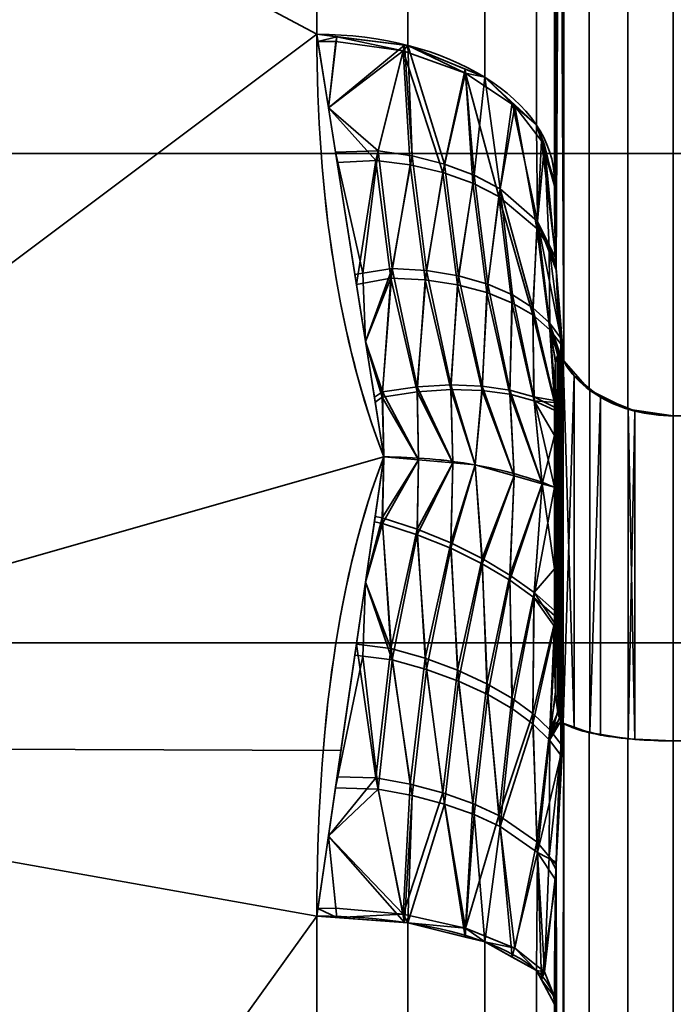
# Model space of a CAD drawing. Header units: millimetres. Extents: x -110 to 110, y -15 to 15.
# Tile 86 of 110: x 52.75 to 55.5, y 5.2 to 9.34. Entities that reach past the tile are written whole.
import ezdxf

# ---------------------------------------------------------------- set-up
doc = ezdxf.new("R2010")
doc.units = ezdxf.units.MM
doc.layers.add('1', color=7, linetype='Continuous', true_color=0xffffff)

msp = doc.modelspace()

# ---------------------------------------------------------------- linework, layer by layer
at = {"layer": '1', "color": 252, "linetype": 'Continuous', "lineweight": 35}
for p, q in [((55.5, 13.9777, 0.7899), (55.5, 7.6729, 11.7101)), ((55.5, 7.6729, -11.7101), (55.5, 13.9777, -0.7899)), ((55, 13.8564, 2), (55, 8.6603, 11)), ((55, 8.6603, -11), (55, 13.8564, -2)), ((55.5, 7.6729, 11.7101), (64, 7.6729, 11.7101)), ((55.5, 7.6729, -11.7101), (64, 7.6729, -11.7101)), ((55.5, 6.3048, 12.5), (64, 6.3048, 12.5)), ((55.5, 6.3048, -12.5), (64, 6.3048, -12.5)), ((55.5, -6.3048, -12.5), (55.5, 6.3048, -12.5)), ((55.5, 6.3048, 12.5), (55.5, -6.3048, 12.5))]:
    msp.add_line(p, q, dxfattribs=at)
at = {"layer": '1', "color": 252, "linetype": 'Continuous', "lineweight": 35, "extrusion": (1, 0, 0)}
for centre, radius, start, end in [((0, 0, 54), 15, 308.21321, 351.78679), ((0, 0, 54), 15, 8.21321, 51.78679), ((0, 0, 55), 14, 308.21321, 351.78679), ((0, 0, 55), 14, 8.21321, 51.78679), ((0, 0, 54), 15, 68.21321, 111.78679), ((0, 0, 54), 15, 248.21321, 291.78679)]:
    msp.add_arc(centre, radius, start, end, dxfattribs=at)
at = {"layer": '1', "color": 252, "linetype": 'Continuous', "lineweight": 35, "extrusion": (0, 0.785714, 0.61859)}
msp.add_arc((-54, -14), 1, 180, 270, dxfattribs=at)
at = {"layer": '1', "color": 252, "linetype": 'Continuous', "lineweight": 35, "extrusion": (-9.46215e-07, -0.785714, 0.61859)}
msp.add_arc((54, 14, -0.0001), 1, 0, 90, dxfattribs=at)
at = {"layer": '1', "color": 252, "linetype": 'Continuous', "lineweight": 35, "extrusion": (-1, 0, 0)}
for centre, radius, start, end in [((0, 0, -55), 14.5, 237.45707, 242.53526), ((0, 0, -55), 14.5, 117.45707, 122.53526), ((0, 0, -55.5), 14, 236.7655, 243.2345), ((0, 0, -55.5), 14, 116.7655, 123.2345)]:
    msp.add_arc(centre, radius, start, end, dxfattribs=at)
at = {"layer": '1', "color": 252, "linetype": 'Continuous', "lineweight": 35, "extrusion": (-9.54466e-07, 0.928571, 0.371154)}
msp.add_arc((-54, -14, -0.0001), 1, 180, 269.9999, dxfattribs=at)
at = {"layer": '1', "color": 252, "linetype": 'Continuous', "lineweight": 35, "extrusion": (0, -0.928571, 0.371154)}
msp.add_arc((54, 14), 1, 0, 90, dxfattribs=at)
at = {"layer": '1', "color": 252, "linetype": 'Continuous', "lineweight": 35}
for points in [[(54.2821, 7.5, -12.9904), (54.0956, 7.9812, -12.7126), (54, 8.5986, -12.3212), (54, 9.2788, -11.7857)], [(54, 9.2788, 11.7857), (54, 8.5978, 12.3219), (54.096, 7.9803, 12.7131), (54.2821, 7.5, 12.9904)], [(55, 8.6603, 11), (55, 8.6, 11.0782), (55.001, 8.4779, 11.2355), (55.0065, 8.2872, 11.4766), (55.0169, 8.0957, 11.7139), (55.0272, 7.9731, 11.8631), (55.0333, 7.9126, 11.936)], [(55.0333, 7.9126, -11.936), (55.027, 7.9753, -11.8604), (55.0165, 8.1014, -11.707), (55.0062, 8.2947, -11.4672), (55.0009, 8.4838, -11.228), (55, 8.6024, -11.0752), (55, 8.6603, -11)], [(55, 7.8, -12.2233), (55, 7.8119, -12.2073), (55.0003, 7.8345, -12.176), (55.0017, 7.8644, -12.1313), (55.004, 7.8902, -12.0883), (55.0076, 7.9115, -12.0464), (55.0129, 7.9266, -12.0052), (55.0208, 7.9311, -11.9662), (55.0287, 7.9216, -11.9444), (55.0333, 7.9126, -11.936)], [(54, 5.5673, -13.9286), (54, 6.3722, -13.6068), (54.096, 7.0198, -13.2676), (54.2821, 7.5, -12.9904)], [(54.2821, 7.5, 12.9904), (54.0956, 7.0188, 13.2682), (54, 6.3712, 13.6072), (54, 5.5673, 13.9286)], [(55, 7.3727, -12.7698), (54.9497, 7.393, -12.8051), (54.8421, 7.4294, -12.8681), (54.6647, 7.4696, -12.9378), (54.4762, 7.4943, -12.9806), (54.3468, 7.5, -12.9904), (54.2821, 7.5, -12.9904)], [(55, 7.3727, 12.7698), (54.9497, 7.393, 12.8051), (54.8421, 7.4294, 12.8681), (54.6647, 7.4697, 12.9378), (54.4762, 7.4944, 12.9806), (54.3468, 7.5, 12.9904), (54.2821, 7.5, 12.9904)], [(55, 6.6857, 12.8667), (55, 6.6659, 12.869), (55.0003, 6.6275, 12.8728), (55.0017, 6.5738, 12.8764), (55.004, 6.5237, 12.8773), (55.0076, 6.4768, 12.8748), (55.0129, 6.4336, 12.8672), (55.0208, 6.3975, 12.8517), (55.0287, 6.3834, 12.8325), (55.0333, 6.3806, 12.8205)], [(55, 5.1962, -13), (55, 5.294, -12.987), (55.001, 5.4912, -12.9598), (55.0065, 5.7954, -12.9152), (55.0169, 6.0966, -12.8681), (55.0272, 6.2872, -12.8364), (55.0333, 6.3806, -12.8205)], [(55.0333, 6.3806, 12.8205), (55.027, 6.2837, 12.837), (55.0165, 6.0878, 12.8695), (55.0062, 5.7834, 12.917), (55.0009, 5.4818, 12.9612), (55, 5.2902, 12.9875), (55, 5.1962, 13)]]:
    msp.add_open_spline(points, degree=3, dxfattribs=at)
for points, knots in [([(55.0333, 7.9126, 11.936), (55.031, 7.9171, 11.9403), (55.0286, 7.9209, 11.9455), (55.0244, 7.9262, 11.957), (55.0225, 7.9277, 11.9634), (55.0182, 7.9292, 11.9797), (55.016, 7.9281, 11.99), (55.0095, 7.9204, 12.0274), (55.0069, 7.9081, 12.0537), (55.001, 7.8674, 12.1301), (55, 7.8336, 12.1782), (55, 7.7988, 12.225)], [0, 0, 0, 0, 0.060109, 0.060109, 0.1199, 0.1199, 0.212935, 0.212935, 0.471207, 0.471207, 1, 1, 1, 1]), ([(55.5, 7.6729, -11.7101), (55.4452, 7.6729, -11.7101), (55.3896, 7.6799, -11.7166), (55.2861, 7.7064, -11.7417), (55.2369, 7.7263, -11.7605), (55.1506, 7.7762, -11.8076), (55.1125, 7.807, -11.8366), (55.0627, 7.8635, -11.8898), (55.0462, 7.8876, -11.9125), (55.0333, 7.9126, -11.936)], [0, 0, 0, 0, 0.272272, 0.272272, 0.544337, 0.544337, 0.81965, 0.81965, 1, 1, 1, 1]), ([(55.5, 7.6729, 11.7101), (55.4452, 7.6729, 11.7101), (55.3896, 7.6799, 11.7166), (55.2861, 7.7064, 11.7417), (55.2369, 7.7263, 11.7605), (55.1506, 7.7762, 11.8076), (55.1125, 7.807, 11.8366), (55.0627, 7.8635, 11.8898), (55.0462, 7.8876, 11.9125), (55.0333, 7.9126, 11.936)], [0, 0, 0, 0, 0.272272, 0.272272, 0.544336, 0.544336, 0.819649, 0.819649, 1, 1, 1, 1]), ([(55.0333, 6.3806, -12.8205), (55.031, 6.382, -12.8266), (55.0286, 6.3846, -12.8325), (55.0244, 6.392, -12.8428), (55.0225, 6.3968, -12.8472), (55.0182, 6.4101, -12.8568), (55.016, 6.4196, -12.861), (55.0095, 6.4558, -12.873), (55.0069, 6.4848, -12.8755), (55.001, 6.5713, -12.8784), (55, 6.6298, -12.8732), (55, 6.6878, -12.8664)], [0, 0, 0, 0, 0.060109, 0.060109, 0.1199, 0.1199, 0.212935, 0.212935, 0.471201, 0.471201, 1, 1, 1, 1]), ([(55.5, 6.3048, -12.5), (55.4452, 6.3048, -12.5), (55.3896, 6.307, -12.5093), (55.2861, 6.3154, -12.5448), (55.2369, 6.3217, -12.5714), (55.1506, 6.3376, -12.6382), (55.1125, 6.3473, -12.6794), (55.0627, 6.3651, -12.7549), (55.0462, 6.3727, -12.7871), (55.0333, 6.3806, -12.8205)], [0, 0, 0, 0, 0.272272, 0.272272, 0.544336, 0.544336, 0.819649, 0.819649, 1, 1, 1, 1]), ([(55.5, 6.3048, 12.5), (55.4452, 6.3048, 12.5), (55.3896, 6.307, 12.5093), (55.2861, 6.3154, 12.5448), (55.2369, 6.3217, 12.5714), (55.1506, 6.3376, 12.6382), (55.1125, 6.3473, 12.6794), (55.0627, 6.3651, 12.7549), (55.0462, 6.3727, 12.7871), (55.0333, 6.3806, 12.8205)], [0, 0, 0, 0, 0.272272, 0.272272, 0.544337, 0.544337, 0.81965, 0.81965, 1, 1, 1, 1])]:
    msp.add_open_spline(points, degree=3, knots=knots, dxfattribs=at)
at = {"layer": '1', "color": 252, "linetype": 'Continuous', "lineweight": 35, "extrusion": (-1, 0, 0)}
msp.add_open_spline([(55, 7.3727, -12.7698), (55, 7.4225, -12.7105), (55, 7.52, -12.5904), (55, 7.6616, -12.4082), (55, 7.7541, -12.2851), (55, 7.8, -12.2233)], degree=3, dxfattribs=at)
at = {"layer": '1', "color": 252, "linetype": 'Continuous', "lineweight": 35, "extrusion": (-1, 2.30904e-13, 1.9362e-13)}
msp.add_open_spline([(55, 7.7988, 12.225), (55, 7.6613, 12.4101), (55, 7.5208, 12.5932), (55, 7.3727, 12.7698)], degree=3, dxfattribs=at)
at = {"layer": '1', "color": 252, "linetype": 'Continuous', "lineweight": 35, "extrusion": (1, 0, 0)}
msp.add_open_spline([(55, 7.3727, 12.7698), (55, 7.2964, 12.7833), (55, 7.1436, 12.8077), (55, 6.915, 12.8393), (55, 6.7622, 12.8578), (55, 6.6857, 12.8667)], degree=3, dxfattribs=at)
at = {"layer": '1', "color": 252, "linetype": 'Continuous', "lineweight": 35, "extrusion": (-1, 1.56683e-13, -8.90328e-13)}
msp.add_open_spline([(55, 6.6878, -12.8664), (55, 6.9168, -12.84), (55, 7.1456, -12.8098), (55, 7.3727, -12.7698)], degree=3, dxfattribs=at)
at = {"layer": '1', "color": 252, "linetype": 'Continuous', "lineweight": 35}
for points in [[(55.0401, 14.2828, -0.8814), (55.007, 8.294, -11.4673), (55.0073, 14.0819, -1.439)], [(55.007, 8.294, -11.4673), (55.0401, 14.2828, -0.8814), (55.0401, 7.9048, -11.9286)], [(55.007, 14.0779, 1.4493), (55.0401, 7.9047, 11.9286), (55.0401, 14.2828, 0.8814)], [(55.0401, 7.9048, -11.9286), (55.0401, 14.2828, -0.8814), (55.1464, 14.1219, -0.833), (55.1464, 7.7824, -11.8134)], [(55.0401, 14.2828, 0.8814), (55.0401, 7.9047, 11.9286), (55.1464, 7.7824, 11.8134), (55.1464, 14.1219, 0.833)], [(55.1464, 7.7824, -11.8134), (55.1464, 14.1219, -0.833), (55.3087, 14.0152, -0.8011), (55.3087, 7.7014, -11.7369)], [(55.1464, 14.1219, 0.833), (55.1464, 7.7824, 11.8134), (55.3087, 7.7014, 11.7369), (55.3087, 14.0152, 0.8011)], [(55.0073, 14.0819, -1.439), (55.007, 8.294, -11.4673), (55, 8.6603, -11)], [(55, 8.6603, -11), (55, 13.8564, -2), (55.0073, 14.0819, -1.439)], [(55.0073, 8.2871, 11.476), (55.007, 14.0779, 1.4493), (55, 13.8564, 2)], [(55.0401, 7.9047, 11.9286), (55.007, 14.0779, 1.4493), (55.0073, 8.2871, 11.476)], [(55.3087, 7.7014, -11.7369), (55.3087, 14.0152, -0.8011), (55.5, 13.9777, -0.7899), (55.5, 7.6729, -11.7101)], [(55.3087, 14.0152, 0.8011), (55.3087, 7.7014, 11.7369), (55.5, 7.6729, 11.7101), (55.5, 13.9777, 0.7899)], [(55, 8.6603, -11), (55, 12.1244, -7), (55, 13.8564, -2)], [(55, 13.8564, 2), (55, 12.1244, 7), (55, 8.6603, 11)], [(55, 13.8564, 2), (55, 8.6603, 11), (55.0073, 8.2871, 11.476)], [(54.3827, 12.9414, -7.4324), (54.3827, 9.2318, -11.7259), (54, 9.2788, -11.7857), (54, 13.0075, -7.4703)], [(54.3827, 9.2318, 11.7259), (54.3827, 12.9074, 7.4914), (54, 12.9732, 7.5296), (54, 9.2788, 11.7857)], [(54.7071, 12.7535, -7.3245), (54.7071, 9.0977, -11.5556), (54.3827, 9.2318, -11.7259), (54.3827, 12.9414, -7.4324)], [(54.7071, 9.0977, 11.5556), (54.7071, 12.7199, 7.3826), (54.3827, 12.9074, 7.4914), (54.3827, 9.2318, 11.7259)], [(54.9239, 12.4721, -7.1629), (54.9239, 8.897, -11.3007), (54.7071, 9.0977, -11.5556), (54.7071, 12.7535, -7.3245)], [(54.9239, 8.897, 11.3007), (54.9239, 12.4393, 7.2197), (54.7071, 12.7199, 7.3826), (54.7071, 9.0977, 11.5556)], [(55, 12.1403, -6.9723), (55, 8.6603, -11), (54.9239, 8.897, -11.3007), (54.9239, 12.4721, -7.1629)], [(55, 8.6603, 11), (55, 12.1084, 7.0276), (54.9239, 12.4393, 7.2197), (54.9239, 8.897, 11.3007)], [(50, 11.4061, -9.7417), (54, 11.4061, -9.7417), (54, 9.2788, -11.7857)], [(54, 9.2788, -11.7857), (50, 6.2799, -13.6221), (50, 11.4061, -9.7417)], [(50, 11.4061, 9.7417), (50, 6.2799, 13.6221), (54, 9.2788, 11.7857)], [(54, 9.2788, 11.7857), (54, 11.4061, 9.7417), (50, 11.4061, 9.7417)], [(65, 9.5), (51.2, 9.5), (51.2, 8.7769, -3.6355), (65, 8.7769, -3.6355)], [(65, 8.7769, 3.6355), (51.2, 8.7769, 3.6355), (51.2, 9.5), (65, 9.5)], [(50, 6.2799, -13.6221), (54, 9.2788, -11.7857), (54.2821, 7.5, -12.9904)], [(54.2821, 7.5, 12.9904), (54, 9.2788, 11.7857), (50, 6.2799, 13.6221)], [(54.0048, 9.2489, -11.806), (54, 9.2788, -11.7857), (54.0847, 9.2684, -11.7725)], [(54.0491, 8.9691, 11.9955), (54.0847, 9.2684, 11.7725), (54, 9.2788, 11.7857)], [(54.0847, 9.2684, -11.7725), (54.0795, 9.2481, -11.8058), (54.0048, 9.2489, -11.806)], [(54.0048, 9.2489, -11.806), (54.0795, 9.2481, -11.8058), (54.0491, 8.9692, -11.9954)], [(54.3696, 9.2334, 11.7279), (54.0847, 9.2684, 11.7725), (54.0491, 8.9691, 11.9955)], [(54.0491, 8.9692, -11.9954), (54.0795, 9.2481, -11.8058), (54.3628, 9.2088, -11.7541)], [(54.3628, 9.2088, -11.7541), (54.0795, 9.2481, -11.8058), (54.0847, 9.2684, -11.7725)], [(54.0847, 9.2684, -11.7725), (54.3827, 9.2318, -11.7259), (54.3628, 9.2088, -11.7541)], [(54.2576, 8.7878, 12.1197), (54.3696, 9.2334, 11.7279), (54.0491, 8.9691, 11.9955)], [(54.0491, 8.9692, -11.9954), (54.3628, 9.2088, -11.7541), (54.249, 8.7481, -12.1518)], [(54.3927, 8.7293, -12.109), (54.249, 8.7481, -12.1518), (54.3628, 9.2088, -11.7541)], [(54.3696, 9.2334, 11.7279), (54.2576, 8.7878, 12.1197), (54.4008, 8.767, 12.0761)], [(54.6263, 9.1155, -11.6338), (54.3628, 9.2088, -11.7541), (54.3827, 9.2318, -11.7259)], [(54.3628, 9.2088, -11.7541), (54.6263, 9.1155, -11.6338), (54.5304, 8.6968, -12.048)], [(54.5304, 8.6968, -12.048), (54.3927, 8.7293, -12.109), (54.3628, 9.2088, -11.7541)], [(54.4008, 8.767, 12.0761), (54.3827, 9.2318, 11.7259), (54.3696, 9.2334, 11.7279)], [(54.3827, 9.2318, -11.7259), (54.6243, 9.1319, -11.5991), (54.6263, 9.1155, -11.6338)], [(54.3827, 9.2318, 11.7259), (54.4008, 8.767, 12.0761), (54.5377, 8.7327, 12.0144)], [(54.5377, 8.7327, 12.0144), (54.6243, 9.1319, 11.5991), (54.3827, 9.2318, 11.7259)], [(54.6243, 9.1319, 11.5991), (54.5377, 8.7327, 12.0144), (54.6623, 8.6859, 11.9368)], [(54.6263, 9.1155, -11.6338), (54.6243, 9.1319, -11.5991), (54.7071, 9.0977, -11.5556)], [(54.6623, 8.6859, 11.9368), (54.7071, 9.0977, 11.5556), (54.6243, 9.1319, 11.5991)], [(54.656, 8.6518, -11.971), (54.5304, 8.6968, -12.048), (54.6263, 9.1155, -11.6338)], [(54.6263, 9.1155, -11.6338), (54.8331, 8.9764, -11.4551), (54.7661, 8.5956, -11.88)], [(54.7661, 8.5956, -11.88), (54.656, 8.6518, -11.971), (54.6263, 9.1155, -11.6338)], [(54.8331, 8.9764, -11.4551), (54.6263, 9.1155, -11.6338), (54.7071, 9.0977, -11.5556)], [(54.7071, 9.0977, 11.5556), (54.6623, 8.6859, 11.9368), (54.7711, 8.628, 11.8454)], [(54.7071, 9.0977, -11.5556), (54.9239, 8.897, -11.3007), (54.8331, 8.9764, -11.4551)], [(54.7711, 8.628, 11.8454), (54.8215, 8.9918, 11.4211), (54.7071, 9.0977, 11.5556)], [(54.249, 8.7481, -12.1518), (54.0855, 8.7397, -12.1508), (54.0491, 8.9692, -11.9954)], [(54.0491, 8.9691, 11.9955), (54.0788, 8.7821, 12.1221), (54.2576, 8.7878, 12.1197)], [(54.9258, 8.4612, -11.6746), (54.7661, 8.5956, -11.88), (54.8331, 8.9764, -11.4551)], [(54.8215, 8.9918, 11.4211), (54.7711, 8.628, 11.8454), (54.928, 8.4909, 11.6396)], [(54.928, 8.4909, 11.6396), (54.9239, 8.897, 11.3007), (54.8215, 8.9918, 11.4211)], [(54.8331, 8.9764, -11.4551), (54.9576, 8.8133, -11.2462), (54.9258, 8.4612, -11.6746)], [(54.9576, 8.8133, -11.2462), (54.8331, 8.9764, -11.4551), (54.9239, 8.897, -11.3007)], [(54.9239, 8.897, -11.3007), (54.9448, 8.832, -11.2181), (54.9576, 8.8133, -11.2462)], [(54.928, 8.4909, 11.6396), (54.9448, 8.832, 11.2181), (54.9239, 8.897, 11.3007)], [(54.9448, 8.832, 11.2181), (54.928, 8.4909, 11.6396), (55.0064, 8.3344, 11.4156)], [(54.9448, 8.832, -11.2181), (55, 8.6603, -11), (55.0004, 8.6404, -11.0253)], [(55.0004, 8.6404, -11.0253), (54.9576, 8.8133, -11.2462), (54.9448, 8.832, -11.2181)], [(55.0064, 8.3344, 11.4156), (55, 8.6603, 11), (54.9448, 8.832, 11.2181)], [(54.1932, 8.2728, 12.4687), (54.2576, 8.7878, 12.1197), (54.0788, 8.7821, 12.1221)], [(54.2576, 8.7878, 12.1197), (54.1932, 8.2728, 12.4687), (54.3165, 8.2932, 12.4628)], [(54.3165, 8.2932, 12.4628), (54.4008, 8.767, 12.0761), (54.2576, 8.7878, 12.1197)], [(54.978, 8.3821, -11.5585), (54.9258, 8.4612, -11.6746), (54.9576, 8.8133, -11.2462)], [(54.9576, 8.8133, -11.2462), (55.0004, 8.6404, -11.0253), (55.0068, 8.307, -11.4507)], [(55.0068, 8.307, -11.4507), (54.978, 8.3821, -11.5585), (54.9576, 8.8133, -11.2462)], [(65, 8.7769, -3.6355), (51.2, 8.7769, -3.6355), (51.2, 6.7175, -6.7175), (65, 6.7175, -6.7175)], [(65, 6.7175, 6.7175), (51.2, 6.7175, 6.7175), (51.2, 8.7769, 3.6355), (65, 8.7769, 3.6355)], [(54.0788, 8.7821, 12.1221), (54.1602, 8.2684, 12.47), (54.1932, 8.2728, 12.4687)], [(54.0855, 8.7397, -12.1508), (54.249, 8.7481, -12.1518), (54.167, 8.2257, -12.4989)], [(54.3111, 8.252, -12.4938), (54.167, 8.2257, -12.4989), (54.249, 8.7481, -12.1518)], [(54.249, 8.7481, -12.1518), (54.3927, 8.7293, -12.109), (54.3111, 8.252, -12.4938)], [(54.4008, 8.767, 12.0761), (54.3165, 8.2932, 12.4628), (54.4611, 8.284, 12.4103)], [(54.4611, 8.284, 12.4103), (54.5377, 8.7327, 12.0144), (54.4008, 8.767, 12.0761)], [(54.4561, 8.2451, -12.4421), (54.3111, 8.252, -12.4938), (54.3927, 8.7293, -12.109)], [(54.3927, 8.7293, -12.109), (54.5304, 8.6968, -12.048), (54.4561, 8.2451, -12.4421)], [(54.5377, 8.7327, 12.0144), (54.4611, 8.284, 12.4103), (54.5965, 8.2615, 12.3402)], [(54.5965, 8.2615, 12.3402), (54.6623, 8.6859, 11.9368), (54.5377, 8.7327, 12.0144)], [(54.5922, 8.2249, -12.3727), (54.4561, 8.2451, -12.4421), (54.5304, 8.6968, -12.048)], [(54.5304, 8.6968, -12.048), (54.656, 8.6518, -11.971), (54.5922, 8.2249, -12.3727)], [(54.6623, 8.6859, 11.9368), (54.5965, 8.2615, 12.3402), (54.719, 8.2266, 12.2547)], [(54.719, 8.2266, 12.2547), (54.7711, 8.628, 11.8454), (54.6623, 8.6859, 11.9368)], [(54.7158, 8.1922, -12.2878), (54.5922, 8.2249, -12.3727), (54.656, 8.6518, -11.971)], [(54.656, 8.6518, -11.971), (54.7661, 8.5956, -11.88), (54.7158, 8.1922, -12.2878)], [(54.7711, 8.628, 11.8454), (54.719, 8.2266, 12.2547), (54.8234, 8.1815, 12.1588)], [(54.7711, 8.628, 11.8454), (54.8234, 8.1815, 12.1588), (54.9092, 8.128, 12.055)], [(54.9092, 8.128, 12.055), (54.928, 8.4909, 11.6396), (54.7711, 8.628, 11.8454)], [(54.8213, 8.1491, -12.1923), (54.7158, 8.1922, -12.2878), (54.7661, 8.5956, -11.88)], [(54.7661, 8.5956, -11.88), (54.9258, 8.4612, -11.6746), (54.9085, 8.0973, -12.0887)], [(54.9085, 8.0973, -12.0887), (54.8213, 8.1491, -12.1923), (54.7661, 8.5956, -11.88)], [(54.9804, 8.0347, -11.973), (54.9085, 8.0973, -12.0887), (54.9258, 8.4612, -11.6746)], [(54.928, 8.4909, 11.6396), (54.9092, 8.128, 12.055), (54.9795, 8.0637, 11.9392)], [(54.9258, 8.4612, -11.6746), (54.978, 8.3821, -11.5585), (54.9804, 8.0347, -11.973)], [(54.928, 8.4909, 11.6396), (54.9795, 8.0637, 11.9392), (55.0273, 7.9991, 11.8297)], [(55.0273, 7.9991, 11.8297), (55.0073, 8.2871, 11.476), (54.928, 8.4909, 11.6396)], [(55.0073, 8.2871, 11.476), (55.0064, 8.3344, 11.4156), (54.928, 8.4909, 11.6396)], [(54.978, 8.3821, -11.5585), (55.007, 8.294, -11.4673), (55.0293, 7.9715, -11.8636)], [(54.978, 8.3821, -11.5585), (55.0068, 8.307, -11.4507), (55.007, 8.294, -11.4673)], [(55.0293, 7.9715, -11.8636), (54.9804, 8.0347, -11.973), (54.978, 8.3821, -11.5585)], [(54.3165, 8.2932, 12.4628), (54.1932, 8.2728, 12.4687), (54.2051, 7.9857, 12.6615)], [(54.2759, 7.7736, 12.8244), (54.3165, 8.2932, 12.4628), (54.2051, 7.9857, 12.6615)], [(54.3165, 8.2932, 12.4628), (54.2759, 7.7736, 12.8244), (54.4226, 7.7951, 12.7825)], [(54.4226, 7.7951, 12.7825), (54.4611, 8.284, 12.4103), (54.3165, 8.2932, 12.4628)], [(55.0401, 7.9048, -11.9286), (55.0333, 7.9126, -11.936), (55.007, 8.294, -11.4673)], [(54.2051, 7.9857, 12.6615), (54.1932, 8.2728, 12.4687), (54.1602, 8.2684, 12.47)], [(54.2051, 7.9857, -12.6614), (54.167, 8.2257, -12.4989), (54.3111, 8.252, -12.4938)], [(54.2051, 7.9857, -12.6614), (54.3111, 8.252, -12.4938), (54.2756, 7.7509, -12.8388)], [(54.4222, 7.7738, -12.7973), (54.2756, 7.7509, -12.8388), (54.3111, 8.252, -12.4938)], [(54.3111, 8.252, -12.4938), (54.4561, 8.2451, -12.4421), (54.4222, 7.7738, -12.7973)], [(54.4611, 8.284, 12.4103), (54.4226, 7.7951, 12.7825), (54.5639, 7.8034, 12.7216)], [(54.5639, 7.8034, 12.7216), (54.5965, 8.2615, 12.3402), (54.4611, 8.284, 12.4103)], [(54.5965, 8.2615, 12.3402), (54.5639, 7.8034, 12.7216), (54.6959, 7.7984, 12.6435)], [(54.6959, 7.7984, 12.6435), (54.719, 8.2266, 12.2547), (54.5965, 8.2615, 12.3402)], [(55.0073, 8.2871, 11.476), (55.0333, 7.9126, 11.936), (55.0401, 7.9047, 11.9286)], [(54.5636, 7.7836, -12.7369), (54.4222, 7.7738, -12.7973), (54.4561, 8.2451, -12.4421)], [(54.4561, 8.2451, -12.4421), (54.5922, 8.2249, -12.3727), (54.5636, 7.7836, -12.7369)], [(54.6958, 7.78, -12.6591), (54.5636, 7.7836, -12.7369), (54.5922, 8.2249, -12.3727)], [(54.5922, 8.2249, -12.3727), (54.7158, 8.1922, -12.2878), (54.6958, 7.78, -12.6591)], [(54.719, 8.2266, 12.2547), (54.6959, 7.7984, 12.6435), (54.8126, 7.7809, 12.553)], [(54.8126, 7.7809, 12.553), (54.8234, 8.1815, 12.1588), (54.719, 8.2266, 12.2547)], [(54.8129, 7.7639, -12.5688), (54.6958, 7.78, -12.6591), (54.7158, 8.1922, -12.2878)], [(54.7158, 8.1922, -12.2878), (54.8213, 8.1491, -12.1923), (54.8129, 7.7639, -12.5688)], [(54.8234, 8.1815, 12.1588), (54.8126, 7.7809, 12.553), (54.9132, 7.7524, 12.4526)], [(54.9132, 7.7524, 12.4526), (54.9092, 8.128, 12.055), (54.8234, 8.1815, 12.1588)], [(54.914, 7.7366, -12.4686), (54.8129, 7.7639, -12.5688), (54.8213, 8.1491, -12.1923)], [(54.8213, 8.1491, -12.1923), (54.9085, 8.0973, -12.0887), (54.914, 7.7366, -12.4686)], [(54.9092, 8.128, 12.055), (54.9132, 7.7524, 12.4526), (55, 7.7371, 12.3038)], [(55, 7.7371, 12.3038), (54.9795, 8.0637, 11.9392), (54.9092, 8.128, 12.055)], [(54.9085, 8.0973, -12.0887), (54.9804, 8.0347, -11.973), (55, 7.7292, -12.3166)], [(55, 7.7292, -12.3166), (54.914, 7.7366, -12.4686), (54.9085, 8.0973, -12.0887)], [(55.0273, 7.9991, 11.8297), (54.9795, 8.0637, 11.9392), (55.0265, 7.9235, 11.9513)], [(54.9795, 8.0637, 11.9392), (55, 7.7371, 12.3038), (55, 7.7988, 12.225)], [(55, 7.7988, 12.225), (55.0049, 7.8947, 12.0788), (54.9795, 8.0637, 11.9392)], [(55.0049, 7.8947, 12.0788), (55.0143, 7.9261, 12), (54.9795, 8.0637, 11.9392)], [(55.0143, 7.9261, 12), (55.0208, 7.9283, 11.9698), (54.9795, 8.0637, 11.9392)], [(55.0208, 7.9283, 11.9698), (55.0265, 7.9235, 11.9513), (54.9795, 8.0637, 11.9392)], [(54.9804, 8.0347, -11.973), (55.0059, 7.9006, -12.0674), (55, 7.8, -12.2233)], [(54.9804, 8.0347, -11.973), (55.0222, 7.9276, -11.9646), (55.0152, 7.927, -11.9951)], [(55.0152, 7.927, -11.9951), (55.015, 7.9269, -11.9958), (54.9804, 8.0347, -11.973)], [(55.015, 7.9269, -11.9958), (55.0059, 7.9006, -12.0674), (54.9804, 8.0347, -11.973)], [(54.9804, 8.0347, -11.973), (55.0293, 7.9715, -11.8636), (55.0292, 7.9198, -11.9446)], [(55.0292, 7.9198, -11.9446), (55.0222, 7.9276, -11.9646), (54.9804, 8.0347, -11.973)], [(55, 7.8, -12.2233), (55, 7.7292, -12.3166), (54.9804, 8.0347, -11.973)], [(55.0265, 7.9235, 11.9513), (55.0333, 7.9126, 11.936), (55.0273, 7.9991, 11.8297)], [(54.2756, 7.7509, -12.8388), (54.2456, 7.7304, -12.8343), (54.2051, 7.9857, -12.6614)], [(54.2051, 7.9857, 12.6615), (54.2422, 7.7518, 12.8198), (54.2759, 7.7736, 12.8244)], [(55.0293, 7.9715, -11.8636), (55.0333, 7.9126, -11.936), (55.0292, 7.9198, -11.9446)], [(55, 6.6874, -12.8658), (55.0152, 7.927, -11.9951), (55.0222, 7.9276, -11.9646)], [(55.0222, 7.9276, -11.9646), (55.0292, 7.9198, -11.9446), (55, 6.6874, -12.8658)], [(55.015, 7.9269, -11.9958), (55.0152, 7.927, -11.9951), (55, 6.6874, -12.8658)], [(55.0059, 7.9006, -12.0674), (55.015, 7.9269, -11.9958), (55, 6.6874, -12.8658)], [(55.0292, 7.9198, -11.9446), (55.0333, 7.9126, -11.936), (55, 6.6874, -12.8658)], [(55.0143, 7.9261, 12), (55.0049, 7.8947, 12.0788), (55.0333, 6.3806, 12.8205)], [(55.0208, 7.9283, 11.9698), (55.0143, 7.9261, 12), (55.0333, 6.3806, 12.8205)], [(55.0265, 7.9235, 11.9513), (55.0208, 7.9283, 11.9698), (55.0333, 6.3806, 12.8205)], [(55.0333, 6.3806, 12.8205), (55.0333, 7.9126, 11.936), (55.0265, 7.9235, 11.9513)], [(55.0049, 6.5131, -12.8764), (55, 6.6874, -12.8658), (55.0333, 7.9126, -11.936)], [(55, 6.6874, -12.8658), (55, 7.8, -12.2233), (55.0059, 7.9006, -12.0674)], [(55.0049, 7.8947, 12.0788), (55, 7.7984, 12.2244), (55.0333, 6.3806, 12.8205)], [(55.0143, 6.4293, -12.8642), (55.0049, 6.5131, -12.8764), (55.0333, 7.9126, -11.936)], [(55.0208, 6.402, -12.851), (55.0143, 6.4293, -12.8642), (55.0333, 7.9126, -11.936)], [(55.0265, 6.3883, -12.8376), (55.0208, 6.402, -12.851), (55.0333, 7.9126, -11.936)], [(55.0333, 7.9126, -11.936), (55.0333, 6.3806, -12.8205), (55.0265, 6.3883, -12.8376)], [(55.0333, 7.9126, -11.936), (55.0373, 7.9069, -11.9306), (55.0373, 6.3788, -12.8128), (55.0333, 6.3806, -12.8205)], [(55.0333, 6.3806, 12.8205), (55.0373, 6.3788, 12.8128), (55.0373, 7.9069, 11.9306), (55.0333, 7.9126, 11.936)], [(55.0373, 6.3788, -12.8128), (55.0373, 7.9069, -11.9306), (55.0825, 7.841, -11.8686)], [(55.0373, 7.9069, 11.9306), (55.0373, 6.3788, 12.8128), (55.0825, 6.358, 12.7249)], [(55.0825, 7.841, 11.8686), (55.0373, 7.9069, 11.9306), (55.0825, 6.358, 12.7249)], [(55.0825, 6.358, -12.7249), (55.0373, 6.3788, -12.8128), (55.0825, 7.841, -11.8686)], [(55.0825, 7.841, -11.8686), (55.1493, 7.7872, -11.8179), (55.1493, 6.341, -12.6528), (55.0825, 6.358, -12.7249)], [(55.0825, 6.358, 12.7249), (55.1493, 6.341, 12.6528), (55.1493, 7.7872, 11.8179), (55.0825, 7.841, 11.8686)], [(54.4273, 7.4873, 12.9684), (54.4226, 7.7951, 12.7825), (54.2759, 7.7736, 12.8244)], [(54.572, 7.4747, 12.9465), (54.5639, 7.8034, 12.7216), (54.4226, 7.7951, 12.7825)], [(54.4226, 7.7951, 12.7825), (54.4273, 7.4873, 12.9684), (54.572, 7.4747, 12.9465)], [(54.6666, 7.4664, 12.9321), (54.6959, 7.7984, 12.6435), (54.5639, 7.8034, 12.7216)], [(54.5639, 7.8034, 12.7216), (54.572, 7.4747, 12.9465), (54.6666, 7.4664, 12.9321)], [(54.6959, 7.7984, 12.6435), (54.6666, 7.4664, 12.9321), (54.8304, 7.4204, 12.8524)], [(54.8304, 7.4204, 12.8524), (54.8126, 7.7809, 12.553), (54.6959, 7.7984, 12.6435)], [(55, 7.5907, -12.4992), (55, 7.8, -12.2233), (55, 6.6878, -12.8664), (55, 7.3727, -12.7698)], [(55, 7.0293, 12.8233), (55, 6.6857, 12.8667), (55, 7.7988, 12.225), (55, 7.3727, 12.7698)], [(55, 7.7984, 12.2244), (55.0152, 6.4246, 12.8626), (55.0222, 6.3979, 12.8478)], [(55.0222, 6.3979, 12.8478), (55.0292, 6.3844, 12.8311), (55, 7.7984, 12.2244)], [(55, 7.7984, 12.2244), (55, 6.6857, 12.8667), (55.0059, 6.5004, 12.8759)], [(55.0059, 6.5004, 12.8759), (55.015, 6.4252, 12.8628), (55, 7.7984, 12.2244)], [(55.015, 6.4252, 12.8628), (55.0152, 6.4246, 12.8626), (55, 7.7984, 12.2244)], [(55.0292, 6.3844, 12.8311), (55.0333, 6.3806, 12.8205), (55, 7.7984, 12.2244)], [(54.2825, 7.5, 12.9903), (54.2759, 7.7736, 12.8244), (54.2422, 7.7518, 12.8198)], [(54.2422, 7.7518, 12.8198), (54.2821, 7.5, 12.9904), (54.2825, 7.5, 12.9903)], [(54.2456, 7.7304, -12.8343), (54.2756, 7.7509, -12.8388), (54.2825, 7.5, -12.9903)], [(54.2756, 7.7509, -12.8388), (54.4222, 7.7738, -12.7973), (54.4273, 7.4873, -12.9684)], [(54.4273, 7.4873, -12.9684), (54.2825, 7.5, -12.9903), (54.2756, 7.7509, -12.8388)], [(54.2759, 7.7736, 12.8244), (54.2825, 7.5, 12.9903), (54.4273, 7.4873, 12.9684)], [(54.4222, 7.7738, -12.7973), (54.5636, 7.7836, -12.7369), (54.572, 7.4746, -12.9465)], [(54.572, 7.4746, -12.9465), (54.4273, 7.4873, -12.9684), (54.4222, 7.7738, -12.7973)], [(54.6666, 7.4664, -12.9322), (54.572, 7.4746, -12.9465), (54.5636, 7.7836, -12.7369)], [(54.5636, 7.7836, -12.7369), (54.6958, 7.78, -12.6591), (54.6666, 7.4664, -12.9322)], [(54.8304, 7.4203, -12.8524), (54.6666, 7.4664, -12.9322), (54.6958, 7.78, -12.6591)], [(54.6958, 7.78, -12.6591), (54.8129, 7.7639, -12.5688), (54.8304, 7.4203, -12.8524)], [(54.9481, 7.3873, 12.7951), (54.9132, 7.7524, 12.4526), (54.8126, 7.7809, 12.553)], [(54.8126, 7.7809, 12.553), (54.8304, 7.4204, 12.8524), (54.9481, 7.3873, 12.7951)], [(54.9481, 7.3873, -12.7951), (54.8304, 7.4203, -12.8524), (54.8129, 7.7639, -12.5688)], [(54.8129, 7.7639, -12.5688), (54.914, 7.7366, -12.4686), (54.9481, 7.3873, -12.7951)], [(55, 7.3727, 12.7698), (55, 7.7089, 12.3399), (54.9132, 7.7524, 12.4526)], [(54.9132, 7.7524, 12.4526), (55, 7.7089, 12.3399), (55, 7.7371, 12.3038)], [(54.9132, 7.7524, 12.4526), (54.9481, 7.3873, 12.7951), (55, 7.3727, 12.7698)], [(55.1493, 6.341, -12.6528), (55.1493, 7.7872, -11.8179), (55.194, 7.7511, -11.7839)], [(55.194, 7.7511, 11.7839), (55.1493, 7.7872, 11.8179), (55.1493, 6.341, 12.6528)], [(55.194, 6.3296, -12.6046), (55.1493, 6.341, -12.6528), (55.194, 7.7511, -11.7839)], [(55.194, 7.7511, 11.7839), (55.1493, 6.341, 12.6528), (55.194, 6.3296, 12.6046)], [(55.194, 7.7511, -11.7839), (55.3094, 7.7046, -11.74), (55.3094, 6.3148, -12.5423), (55.194, 6.3296, -12.6046)], [(55.194, 6.3296, 12.6046), (55.3094, 6.3148, 12.5423), (55.3094, 7.7046, 11.74), (55.194, 7.7511, 11.7839)], [(54.2825, 7.5, -12.9903), (54.2821, 7.5, -12.9904), (54.2456, 7.7304, -12.8343)], [(54.9481, 7.3873, -12.7951), (54.914, 7.7366, -12.4686), (55, 7.5907, -12.4992)], [(54.914, 7.7366, -12.4686), (55, 7.6974, -12.3585), (55, 7.5907, -12.4992)], [(55, 7.7292, -12.3166), (55, 7.6974, -12.3585), (54.914, 7.7366, -12.4686)], [(55.3094, 6.3148, -12.5423), (55.3094, 7.7046, -11.74), (55.3378, 7.6931, -11.7292)], [(55.3094, 7.7046, 11.74), (55.3094, 6.3148, 12.5423), (55.3378, 6.3112, 12.527)], [(55.3378, 7.6931, 11.7292), (55.3094, 7.7046, 11.74), (55.3378, 6.3112, 12.527)], [(55.3378, 6.3112, -12.527), (55.3094, 6.3148, -12.5423), (55.3378, 7.6931, -11.7292)], [(55.3378, 7.6931, -11.7292), (55.5, 7.6729, -11.7101), (55.5, 6.3048, -12.5), (55.3378, 6.3112, -12.527)], [(55.3378, 6.3112, 12.527), (55.5, 6.3048, 12.5), (55.5, 7.6729, 11.7101), (55.3378, 7.6931, 11.7292)], [(55, 7.5907, -12.4992), (55, 7.3727, -12.7698), (54.9481, 7.3873, -12.7951)], [(54.2821, 7.5, -12.9904), (54.1018, 6.2644, -13.5902), (50, 6.2799, -13.6221)], [(50, 6.2799, 13.6221), (54.1018, 6.2644, 13.5902), (54.2821, 7.5, 12.9904)], [(54.2825, 7.5, -12.9903), (54.2759, 7.2195, -13.1443), (54.2422, 7.2264, -13.1232)], [(54.2422, 7.2264, -13.1232), (54.2821, 7.5, -12.9904), (54.2825, 7.5, -12.9903)], [(54.2825, 7.5, 12.9903), (54.2821, 7.5, 12.9904), (54.2456, 7.2496, 13.1119)], [(54.2456, 7.2496, 13.1119), (54.2756, 7.2433, 13.1319), (54.2825, 7.5, 12.9903)], [(54.4273, 7.4873, 12.9684), (54.2825, 7.5, 12.9903), (54.2756, 7.2433, 13.1319)], [(54.2756, 7.2433, 13.1319), (54.4222, 7.1959, 13.131), (54.4273, 7.4873, 12.9684)], [(54.2759, 7.2195, -13.1443), (54.2825, 7.5, -12.9903), (54.4273, 7.4873, -12.9684)], [(54.4273, 7.4873, -12.9684), (54.4226, 7.1724, -13.142), (54.2759, 7.2195, -13.1443)], [(54.572, 7.4747, 12.9465), (54.4273, 7.4873, 12.9684), (54.4222, 7.1959, 13.131)], [(54.4222, 7.1959, 13.131), (54.5636, 7.1386, 13.1092), (54.572, 7.4747, 12.9465)], [(54.4226, 7.1724, -13.142), (54.4273, 7.4873, -12.9684), (54.572, 7.4746, -12.9465)], [(54.572, 7.4746, -12.9465), (54.5639, 7.1155, -13.1187), (54.4226, 7.1724, -13.142)], [(54.6666, 7.4664, 12.9321), (54.572, 7.4747, 12.9465), (54.5636, 7.1386, 13.1092)], [(54.5636, 7.1386, 13.1092), (54.6958, 7.0731, 13.0672), (54.6666, 7.4664, 12.9321)], [(54.5639, 7.1155, -13.1187), (54.572, 7.4746, -12.9465), (54.6666, 7.4664, -12.9322)], [(54.6666, 7.4664, -12.9322), (54.6959, 7.0504, -13.0754), (54.5639, 7.1155, -13.1187)], [(54.6959, 7.0504, -13.0754), (54.6666, 7.4664, -12.9322), (54.8304, 7.4203, -12.8524)], [(54.8304, 7.4204, 12.8524), (54.6666, 7.4664, 12.9321), (54.6958, 7.0731, 13.0672)], [(54.6958, 7.0731, 13.0672), (54.8129, 7.0029, 13.0081), (54.8304, 7.4204, 12.8524)], [(54.8304, 7.4203, -12.8524), (54.8126, 6.9807, -13.015), (54.6959, 7.0504, -13.0754)], [(54.8126, 6.9807, -13.015), (54.8304, 7.4203, -12.8524), (54.9481, 7.3873, -12.7951)], [(54.9481, 7.3873, 12.7951), (54.8304, 7.4204, 12.8524), (54.8129, 7.0029, 13.0081)], [(54.9481, 7.3873, -12.7951), (54.9132, 6.9081, -12.9401), (54.8126, 6.9807, -13.015)], [(54.8129, 7.0029, 13.0081), (54.914, 6.9298, 12.9344), (54.9481, 7.3873, 12.7951)], [(54.9132, 6.9081, -12.9401), (54.9481, 7.3873, -12.7951), (55, 7.3727, -12.7698)], [(54.9481, 7.3873, 12.7951), (54.914, 6.9298, 12.9344), (55, 7.0293, 12.8233)], [(55, 7.0293, 12.8233), (55, 7.3727, 12.7698), (54.9481, 7.3873, 12.7951)], [(55, 7.3727, -12.7698), (55, 6.8322, -12.8461), (54.9132, 6.9081, -12.9401)], [(54.2756, 7.2433, 13.1319), (54.2456, 7.2496, 13.1119), (54.2051, 6.9722, 13.2466)], [(54.2051, 6.9722, 13.2466), (54.3111, 6.6939, 13.3934), (54.2756, 7.2433, 13.1319)], [(54.2051, 6.9723, -13.2465), (54.2422, 7.2264, -13.1232), (54.2759, 7.2195, -13.1443)], [(54.2759, 7.2195, -13.1443), (54.3165, 6.6465, -13.4136), (54.2051, 6.9723, -13.2465)], [(54.4222, 7.1959, 13.131), (54.2756, 7.2433, 13.1319), (54.3111, 6.6939, 13.3934)], [(54.3165, 6.6465, -13.4136), (54.2759, 7.2195, -13.1443), (54.4226, 7.1724, -13.142)], [(54.3111, 6.6939, 13.3934), (54.4561, 6.6526, 13.3615), (54.4222, 7.1959, 13.131)], [(54.4226, 7.1724, -13.142), (54.4611, 6.6056, -13.3793), (54.3165, 6.6465, -13.4136)], [(54.5636, 7.1386, 13.1092), (54.4222, 7.1959, 13.131), (54.4561, 6.6526, 13.3615)], [(54.4611, 6.6056, -13.3793), (54.4226, 7.1724, -13.142), (54.5639, 7.1155, -13.1187)], [(54.4561, 6.6526, 13.3615), (54.5922, 6.6026, 13.3094), (54.5636, 7.1386, 13.1092)], [(54.6958, 7.0731, 13.0672), (54.5636, 7.1386, 13.1092), (54.5922, 6.6026, 13.3094)], [(54.5639, 7.1155, -13.1187), (54.5965, 6.5562, -13.3248), (54.4611, 6.6056, -13.3793)], [(54.5965, 6.5562, -13.3248), (54.5639, 7.1155, -13.1187), (54.6959, 7.0504, -13.0754)], [(54.5922, 6.6026, 13.3094), (54.7158, 6.5454, 13.2386), (54.6958, 7.0731, 13.0672)], [(54.6959, 7.0504, -13.0754), (54.719, 6.4996, -13.2518), (54.5965, 6.5562, -13.3248)], [(54.8129, 7.0029, 13.0081), (54.6958, 7.0731, 13.0672), (54.7158, 6.5454, 13.2386)], [(54.719, 6.4996, -13.2518), (54.6959, 7.0504, -13.0754), (54.8126, 6.9807, -13.015)], [(54.914, 6.9298, 12.9344), (55, 6.8541, 12.8454), (55, 7.0293, 12.8233)], [(54.2051, 6.9723, -13.2465), (54.1932, 6.6618, -13.3988), (54.1602, 6.6651, -13.3957)], [(54.2051, 6.9722, 13.2466), (54.167, 6.7115, 13.3731), (54.3111, 6.6939, 13.3934)], [(54.3165, 6.6465, -13.4136), (54.1932, 6.6618, -13.3988), (54.2051, 6.9723, -13.2465)], [(54.7158, 6.5454, 13.2386), (54.8213, 6.4842, 13.1535), (54.8129, 7.0029, 13.0081)], [(54.8126, 6.9807, -13.015), (54.8234, 6.4391, -13.1648), (54.719, 6.4996, -13.2518)], [(54.8234, 6.4391, -13.1648), (54.8126, 6.9807, -13.015), (54.9132, 6.9081, -12.9401)], [(54.914, 6.9298, 12.9344), (54.8129, 7.0029, 13.0081), (54.8213, 6.4842, 13.1535)], [(54.8213, 6.4842, 13.1535), (54.9085, 6.4204, 13.0569), (54.914, 6.9298, 12.9344)], [(55, 6.8019, 12.852), (54.914, 6.9298, 12.9344), (54.9085, 6.4204, 13.0569)], [(55, 6.8019, 12.852), (55, 6.8541, 12.8454), (54.914, 6.9298, 12.9344)], [(54.9132, 6.9081, -12.9401), (54.9092, 6.376, -13.0665), (54.8234, 6.4391, -13.1648)], [(54.9092, 6.376, -13.0665), (54.9132, 6.9081, -12.9401), (55, 6.7868, -12.8525)], [(54.9132, 6.9081, -12.9401), (55, 6.8322, -12.8461), (55, 6.7868, -12.8525)], [(54.9085, 6.4204, 13.0569), (54.9804, 6.3516, 12.9448), (55, 6.8019, 12.852)], [(55, 6.6857, 12.8667), (55, 6.8019, 12.852), (54.9804, 6.3516, 12.9448)], [(55, 6.7868, -12.8525), (54.9795, 6.3078, -12.953), (54.9092, 6.376, -13.0665)], [(54.9795, 6.3078, -12.953), (55, 6.7868, -12.8525), (55, 6.6878, -12.8664)], [(65, 6.7175, -6.7175), (51.2, 6.7175, -6.7175), (51.2, 3.6355, -8.7769), (65, 3.6355, -8.7769)], [(65, 3.6355, 8.7769), (51.2, 3.6355, 8.7769), (51.2, 6.7175, 6.7175), (65, 6.7175, 6.7175)], [(54.0855, 6.153, 13.6442), (54.249, 6.1497, 13.652), (54.167, 6.7115, 13.3731)], [(54.3111, 6.6939, 13.3934), (54.167, 6.7115, 13.3731), (54.249, 6.1497, 13.652)], [(54.249, 6.1497, 13.652), (54.3927, 6.1221, 13.6143), (54.3111, 6.6939, 13.3934)], [(54.4561, 6.6526, 13.3615), (54.3111, 6.6939, 13.3934), (54.3927, 6.1221, 13.6143)], [(55, 6.6878, -12.8664), (55.0049, 6.5131, -12.8764), (54.9795, 6.3078, -12.953)], [(54.9804, 6.3516, 12.9448), (55.0059, 6.5004, 12.8759), (55, 6.6857, 12.8667)], [(54.0788, 6.107, -13.6666), (54.1602, 6.6651, -13.3957), (54.1932, 6.6618, -13.3988)], [(54.1932, 6.6618, -13.3988), (54.2576, 6.1021, -13.6703), (54.0788, 6.107, -13.6666)], [(54.2576, 6.1021, -13.6703), (54.1932, 6.6618, -13.3988), (54.3165, 6.6465, -13.4136)], [(54.3165, 6.6465, -13.4136), (54.4008, 6.0747, -13.6305), (54.2576, 6.1021, -13.6703)], [(54.4008, 6.0747, -13.6305), (54.3165, 6.6465, -13.4136), (54.4611, 6.6056, -13.3793)], [(54.3927, 6.1221, 13.6143), (54.5304, 6.0855, 13.5557), (54.4561, 6.6526, 13.3615)], [(54.5922, 6.6026, 13.3094), (54.4561, 6.6526, 13.3615), (54.5304, 6.0855, 13.5557)], [(54.4611, 6.6056, -13.3793), (54.5377, 6.0384, -13.5699), (54.4008, 6.0747, -13.6305)], [(54.5377, 6.0384, -13.5699), (54.4611, 6.6056, -13.3793), (54.5965, 6.5562, -13.3248)], [(54.5304, 6.0855, 13.5557), (54.656, 6.0412, 13.4782), (54.5922, 6.6026, 13.3094)], [(54.7158, 6.5454, 13.2386), (54.5922, 6.6026, 13.3094), (54.656, 6.0412, 13.4782)], [(54.5965, 6.5562, -13.3248), (54.6623, 5.9946, -13.4906), (54.5377, 6.0384, -13.5699)], [(54.6623, 5.9946, -13.4906), (54.5965, 6.5562, -13.3248), (54.719, 6.4996, -13.2518)], [(54.656, 6.0412, 13.4782), (54.7661, 5.9906, 13.384), (54.7158, 6.5454, 13.2386)], [(54.8213, 6.4842, 13.1535), (54.7158, 6.5454, 13.2386), (54.7661, 5.9906, 13.384)], [(55.0049, 6.5131, -12.8764), (55.0143, 6.4293, -12.8642), (54.9795, 6.3078, -12.953)], [(54.719, 6.4996, -13.2518), (54.7711, 5.9444, -13.3947), (54.6623, 5.9946, -13.4906)], [(54.7711, 5.9444, -13.3947), (54.719, 6.4996, -13.2518), (54.8234, 6.4391, -13.1648)], [(54.9085, 6.4204, 13.0569), (54.8213, 6.4842, 13.1535), (54.7661, 5.9906, 13.384)], [(55.015, 6.4252, 12.8628), (55.0059, 6.5004, 12.8759), (54.9804, 6.3516, 12.9448)], [(54.7711, 5.9444, -13.3947), (54.8234, 6.4391, -13.1648), (54.9092, 6.376, -13.0665)], [(55.0143, 6.4293, -12.8642), (55.0208, 6.402, -12.851), (54.9795, 6.3078, -12.953)], [(55.0152, 6.4246, 12.8626), (55.015, 6.4252, 12.8628), (54.9804, 6.3516, 12.9448)], [(54.9804, 6.3516, 12.9448), (55.0222, 6.3979, 12.8478), (55.0152, 6.4246, 12.8626)], [(54.7661, 5.9906, 13.384), (54.9258, 5.8799, 13.165), (54.9085, 6.4204, 13.0569)], [(54.9804, 6.3516, 12.9448), (54.9085, 6.4204, 13.0569), (54.9258, 5.8799, 13.165)], [(55.0208, 6.402, -12.851), (55.0265, 6.3883, -12.8376), (54.9795, 6.3078, -12.953)], [(55.0273, 6.2453, -12.8423), (54.9795, 6.3078, -12.953), (55.0265, 6.3883, -12.8376)], [(55.0292, 6.3844, 12.8311), (55.0222, 6.3979, 12.8478), (54.9804, 6.3516, 12.9448)], [(54.9804, 6.3516, 12.9448), (55.0293, 6.2884, 12.8353), (55.0292, 6.3844, 12.8311)], [(55.0265, 6.3883, -12.8376), (55.0333, 6.3806, -12.8205), (55.0273, 6.2453, -12.8423)], [(55.0293, 6.2884, 12.8353), (55.0333, 6.3806, 12.8205), (55.0292, 6.3844, 12.8311)], [(54.9092, 6.376, -13.0665), (54.928, 5.8348, -13.1731), (54.7711, 5.9444, -13.3947)], [(54.928, 5.8348, -13.1731), (54.9092, 6.376, -13.0665), (54.9795, 6.3078, -12.953)], [(54.9258, 5.8799, 13.165), (54.978, 5.8188, 13.0384), (54.9804, 6.3516, 12.9448)], [(55.0293, 6.2884, 12.8353), (54.9804, 6.3516, 12.9448), (54.978, 5.8188, 13.0384)], [(55.0401, 6.3781, 12.81), (55.0333, 6.3806, 12.8205), (55.007, 5.7839, 12.9165)], [(55.0401, 6.3781, -12.81), (55.007, -5.7839, -12.9165), (55.0073, 5.7949, -12.9148)], [(55.007, -5.7839, -12.9165), (55.0401, 6.3781, -12.81), (55.0401, -6.3781, -12.81)], [(55.007, 5.7839, 12.9165), (55.0401, -6.3781, 12.81), (55.0401, 6.3781, 12.81)], [(55.0073, 5.7949, -12.9148), (55.0333, 6.3806, -12.8205), (55.0401, 6.3781, -12.81)], [(55.0401, -6.3781, -12.81), (55.0401, 6.3781, -12.81), (55.1464, 6.3395, -12.6464), (55.1464, -6.3395, -12.6464)], [(55.0401, 6.3781, 12.81), (55.0401, -6.3781, 12.81), (55.1464, -6.3395, 12.6464), (55.1464, 6.3395, 12.6464)], [(54.928, 5.8348, -13.1731), (54.9795, 6.3078, -12.953), (55.0273, 6.2453, -12.8423)], [(55.1464, -6.3395, -12.6464), (55.1464, 6.3395, -12.6464), (55.3087, 6.3138, -12.5381), (55.3087, -6.3138, -12.5381)], [(55.1464, 6.3395, 12.6464), (55.1464, -6.3395, 12.6464), (55.3087, -6.3138, 12.5381), (55.3087, 6.3138, 12.5381)], [(55.3087, -6.3138, -12.5381), (55.3087, 6.3138, -12.5381), (55.5, 6.3048, -12.5), (55.5, -6.3048, -12.5)], [(55.3087, 6.3138, 12.5381), (55.3087, -6.3138, 12.5381), (55.5, -6.3048, 12.5), (55.5, 6.3048, 12.5)], [(50, 0, -15), (50, 6.2799, -13.6221), (54, 5.5673, -13.9286)], [(50, 6.2799, -13.6221), (54.1018, 6.2644, -13.5902), (54, 5.5673, -13.9286)], [(54, 5.5673, 13.9286), (50, 6.2799, 13.6221), (50, 0, 15)], [(54, 5.5673, 13.9286), (54.1018, 6.2644, 13.5902), (50, 6.2799, 13.6221)], [(54.978, 5.8188, 13.0384), (55.007, 5.7839, 12.9165), (55.0293, 6.2884, 12.8353)], [(55.0273, 6.2453, -12.8423), (55.0073, 5.7949, -12.9148), (54.928, 5.8348, -13.1731)], [(54.249, 6.1497, 13.652), (54.0855, 6.153, 13.6442), (54.0491, 5.9038, 13.7652)], [(54.0491, 5.9038, 13.7652), (54.3628, 5.575, 13.8521), (54.249, 6.1497, 13.652)], [(54.3927, 6.1221, 13.6143), (54.249, 6.1497, 13.652), (54.3628, 5.575, 13.8521)], [(54.0491, 5.9038, -13.7652), (54.0788, 6.107, -13.6666), (54.2576, 6.1021, -13.6703)], [(54.2576, 6.1021, -13.6703), (54.3696, 5.54, -13.8603), (54.0491, 5.9038, -13.7652)], [(54.3696, 5.54, -13.8603), (54.2576, 6.1021, -13.6703), (54.4008, 6.0747, -13.6305)], [(54.5304, 6.0855, 13.5557), (54.3927, 6.1221, 13.6143), (54.3628, 5.575, 13.8521)], [(54.3628, 5.575, 13.8521), (54.6263, 5.5173, 13.7112), (54.5304, 6.0855, 13.5557)], [(54.4008, 6.0747, -13.6305), (54.3827, 5.5391, -13.8579), (54.3696, 5.54, -13.8603)], [(54.3827, 5.5391, -13.8579), (54.4008, 6.0747, -13.6305), (54.5377, 6.0384, -13.5699)], [(54.656, 6.0412, 13.4782), (54.5304, 6.0855, 13.5557), (54.6263, 5.5173, 13.7112)], [(54.5377, 6.0384, -13.5699), (54.6243, 5.4791, -13.708), (54.3827, 5.5391, -13.8579)], [(54.6243, 5.4791, -13.708), (54.5377, 6.0384, -13.5699), (54.6623, 5.9946, -13.4906)], [(54.7661, 5.9906, 13.384), (54.656, 6.0412, 13.4782), (54.6263, 5.5173, 13.7112)], [(54.6623, 5.9946, -13.4906), (54.7071, 5.4586, -13.6566), (54.6243, 5.4791, -13.708)], [(54.6263, 5.5173, 13.7112), (54.8331, 5.4322, 13.5014), (54.7661, 5.9906, 13.384)], [(54.7071, 5.4586, -13.6566), (54.6623, 5.9946, -13.4906), (54.7711, 5.9444, -13.3947)], [(54.9258, 5.8799, 13.165), (54.7661, 5.9906, 13.384), (54.8331, 5.4322, 13.5014)], [(54.7711, 5.9444, -13.3947), (54.8215, 5.3951, -13.4977), (54.7071, 5.4586, -13.6566)], [(54.8215, 5.3951, -13.4977), (54.7711, 5.9444, -13.3947), (54.928, 5.8348, -13.1731)], [(54.0491, 5.9038, -13.7652), (54.0847, 5.5611, -13.9129), (54, 5.5673, -13.9286)], [(54.0047, 5.5998, 13.9128), (54.0795, 5.6001, 13.912), (54.0491, 5.9038, 13.7652)], [(54.3696, 5.54, -13.8603), (54.0847, 5.5611, -13.9129), (54.0491, 5.9038, -13.7652)], [(54.0491, 5.9038, 13.7652), (54.0795, 5.6001, 13.912), (54.3628, 5.575, 13.8521)], [(54.8331, 5.4322, 13.5014), (54.9576, 5.3328, 13.2557), (54.9258, 5.8799, 13.165)], [(54.978, 5.8188, 13.0384), (54.9258, 5.8799, 13.165), (54.9576, 5.3328, 13.2557)], [(54.928, 5.8348, -13.1731), (54.9239, 5.3382, -13.3553), (54.8215, 5.3951, -13.4977)], [(54.928, 5.8348, -13.1731), (54.9448, 5.2992, -13.2578), (54.9239, 5.3382, -13.3553)], [(54.9448, 5.2992, -13.2578), (54.928, 5.8348, -13.1731), (55.0064, 5.719, -12.9256)], [(55.0073, 5.7949, -12.9148), (55.0064, 5.719, -12.9256), (54.928, 5.8348, -13.1731)], [(55.0068, 5.7631, 12.9194), (54.978, 5.8188, 13.0384), (54.9576, 5.3328, 13.2557)], [(54.978, 5.8188, 13.0384), (55.0068, 5.7631, 12.9194), (55.007, 5.7839, 12.9165)], [(54.9576, 5.3328, 13.2557), (55.0004, 5.228, 12.9955), (55.0068, 5.7631, 12.9194)], [(55.0073, 5.7949, -12.9148), (55.007, -5.7839, -12.9165), (55, -5.1962, -13)], [(55, -5.1962, -13), (55, 5.1962, -13), (55.0073, 5.7949, -12.9148)], [(55.0073, -5.7949, 12.9148), (55.007, 5.7839, 12.9165), (55, 5.1962, 13)], [(55.0401, -6.3781, 12.81), (55.007, 5.7839, 12.9165), (55.0073, -5.7949, 12.9148)], [(55.0064, 5.719, -12.9256), (55, 5.1962, -13), (54.9448, 5.2992, -13.2578)], [(54.0047, 5.5998, 13.9128), (54, 5.5673, 13.9286), (54.0847, 5.5611, 13.9129)], [(54.0847, 5.5611, 13.9129), (54.0795, 5.6001, 13.912), (54.0047, 5.5998, 13.9128)], [(54.3628, 5.575, 13.8521), (54.0795, 5.6001, 13.912), (54.0847, 5.5611, 13.9129)], [(54, 5.5673, -13.9286), (54, 0, -15), (50, 0, -15)], [(50, 0, 15), (54, 0, 15), (54, 5.5673, 13.9286)], [(54.3827, -0.034, 14.9238), (54.3827, 5.5391, 13.8579), (54, 5.5673, 13.9286), (54, -0.0342, 15)], [(54.3827, 5.5391, -13.8579), (54.3827, 0.034, -14.9238), (54, 0.0342, -15), (54, 5.5673, -13.9286)], [(54.0847, 5.5611, 13.9129), (54.3827, 5.5391, 13.8579), (54.3628, 5.575, 13.8521)], [(54.6263, 5.5173, 13.7112), (54.3628, 5.575, 13.8521), (54.3827, 5.5391, 13.8579)], [(54.3827, 5.5391, 13.8579), (54.6243, 5.4791, 13.708), (54.6263, 5.5173, 13.7112)], [(54.7071, -0.0336, 14.7071), (54.7071, 5.4586, 13.6566), (54.3827, 5.5391, 13.8579), (54.3827, -0.034, 14.9238)], [(54.7071, 5.4586, -13.6566), (54.7071, 0.0336, -14.7071), (54.3827, 0.034, -14.9238), (54.3827, 5.5391, -13.8579)], [(54.6263, 5.5173, 13.7112), (54.6243, 5.4791, 13.708), (54.7071, 5.4586, 13.6566)], [(54.8331, 5.4322, 13.5014), (54.6263, 5.5173, 13.7112), (54.7071, 5.4586, 13.6566)], [(54.7071, 5.4586, 13.6566), (54.9239, 5.3382, 13.3553), (54.8331, 5.4322, 13.5014)], [(54.9239, -0.0328, 14.3826), (54.9239, 5.3382, 13.3553), (54.7071, 5.4586, 13.6566), (54.7071, -0.0336, 14.7071)], [(54.9239, 5.3382, -13.3553), (54.9239, 0.0328, -14.3826), (54.7071, 0.0336, -14.7071), (54.7071, 5.4586, -13.6566)], [(54.9576, 5.3328, 13.2557), (54.8331, 5.4322, 13.5014), (54.9239, 5.3382, 13.3553)], [(54.9239, 5.3382, 13.3553), (54.9448, 5.2992, 13.2578), (54.9576, 5.3328, 13.2557)], [(55, -0.0319, 14), (55, 5.1962, 13), (54.9239, 5.3382, 13.3553), (54.9239, -0.0328, 14.3826)], [(55, 5.1962, -13), (55, 0.0319, -14), (54.9239, 0.0328, -14.3826), (54.9239, 5.3382, -13.3553)], [(55.0004, 5.228, 12.9955), (54.9576, 5.3328, 13.2557), (54.9448, 5.2992, 13.2578)], [(54.9448, 5.2992, 13.2578), (55, 5.1962, 13), (55.0004, 5.228, 12.9955)]]:
    msp.add_3dface(points, dxfattribs=at)

doc.saveas('drawing.dxf')
